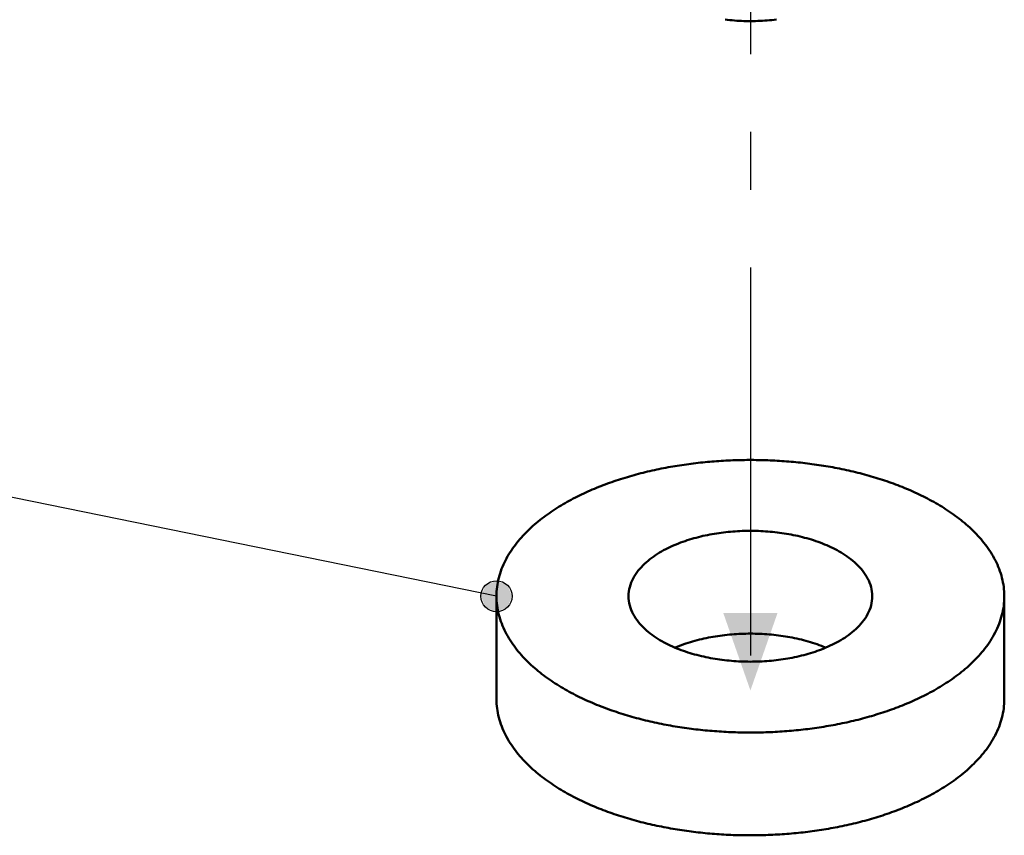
# Model space of a CAD drawing. Header units: millimetres. Extents: x 0 to 841, y 0 to 594.
# Tile 5 of 38: x 298 to 349, y 177 to 219. Entities that reach past the tile are written whole.
import ezdxf

# ---------------------------------------------------------------- set-up
doc = ezdxf.new("R2010")
doc.units = ezdxf.units.MM
doc.linetypes.add('EJE', pattern=[31, 20, -4, 3, -4])
for name, color, linetype, lineweight in [('ACH', 7, 'CONTINUOUS', 13), ('COTA', 7, 'CONTINUOUS', 25), ('EJE', 7, 'EJE', 25), ('VIS', 7, 'CONTINUOUS', 50)]:
    doc.layers.add(name, color=color, linetype=linetype, lineweight=lineweight)

msp = doc.modelspace()

# ---------------------------------------------------------------- hatches: boundary and pattern name
at = {"layer": 'ACH'}
h = msp.add_hatch(color=7, dxfattribs=at)
h.dxf.hatch_style = 1
h.paths.add_polyline_path([(323.215, 189.127), (322.98, 189.693), (322.415, 189.927), (321.849, 189.693), (321.615, 189.127), (321.849, 188.562), (322.415, 188.327), (322.98, 188.562)])

# ---------------------------------------------------------------- linework, layer by layer
at = {"layer": 'COTA'}
msp.add_line((322.415, 189.127), (176.877, 218.829), dxfattribs=at)
msp.add_circle((322.415, 189.127), 0.8, dxfattribs=at)
msp.add_solid([(335.5, 184.27), (336.9, 188.27), (334.1, 188.27)], dxfattribs=at)
at = {"layer": 'EJE'}
msp.add_line((335.5, 454.073), (335.5, 184.27), dxfattribs=at)
at = {"layer": 'VIS'}
for points in [[(334.194, 218.855), (334.314, 218.841), (334.434, 218.829), (334.554, 218.818), (334.675, 218.808), (334.795, 218.8), (334.915, 218.793), (335.036, 218.787), (335.157, 218.782), (335.277, 218.779), (335.398, 218.778), (335.519, 218.777), (335.639, 218.778), (335.76, 218.78), (335.881, 218.784), (336.001, 218.788), (336.122, 218.795), (336.242, 218.802), (336.363, 218.811), (336.483, 218.821), (336.603, 218.832), (336.723, 218.845), (336.843, 218.859)], [(348.585, 189.127), (348.583, 189.248), (348.578, 189.368), (348.568, 189.487), (348.555, 189.607), (348.538, 189.726), (348.517, 189.844), (348.493, 189.961), (348.465, 190.078), (348.434, 190.194), (348.399, 190.309), (348.361, 190.423), (348.32, 190.536), (348.275, 190.648), (348.228, 190.758), (348.178, 190.867), (348.125, 190.975), (348.069, 191.081), (348.011, 191.186), (347.95, 191.29), (347.887, 191.392), (347.821, 191.493), (347.754, 191.592), (347.684, 191.69), (347.612, 191.786), (347.538, 191.881), (347.463, 191.974), (347.385, 192.066), (347.306, 192.157), (347.226, 192.246), (347.144, 192.333), (347.06, 192.419), (346.975, 192.504), (346.888, 192.588), (346.8, 192.67), (346.711, 192.75), (346.621, 192.829), (346.53, 192.907), (346.437, 192.984), (346.344, 193.059), (346.249, 193.134), (346.154, 193.206), (346.057, 193.278), (345.96, 193.349), (345.862, 193.418), (345.763, 193.486), (345.663, 193.553), (345.563, 193.618), (345.461, 193.683), (345.359, 193.746), (345.257, 193.809), (345.154, 193.87), (345.05, 193.93), (344.945, 193.99), (344.84, 194.048), (344.734, 194.105), (344.628, 194.161), (344.522, 194.216), (344.414, 194.27), (344.307, 194.324), (344.198, 194.376), (344.09, 194.427), (343.981, 194.478), (343.871, 194.527), (343.762, 194.576), (343.651, 194.623), (343.541, 194.67), (343.43, 194.716), (343.318, 194.761), (343.207, 194.805), (343.095, 194.849), (342.982, 194.891), (342.87, 194.933), (342.757, 194.974), (342.643, 195.014), (342.53, 195.053), (342.416, 195.091), (342.302, 195.129), (342.188, 195.166), (342.073, 195.202), (341.958, 195.238), (341.843, 195.272), (341.728, 195.306), (341.613, 195.339), (341.497, 195.372), (341.381, 195.403), (341.265, 195.434), (341.149, 195.465), (341.032, 195.494), (340.916, 195.523), (340.799, 195.551), (340.682, 195.578), (340.565, 195.605), (340.448, 195.631), (340.33, 195.657), (340.213, 195.681), (340.095, 195.705), (339.977, 195.729), (339.859, 195.752), (339.741, 195.774), (339.623, 195.795), (339.505, 195.816), (339.386, 195.836), (339.268, 195.855), (339.149, 195.874), (339.031, 195.892), (338.912, 195.91), (338.793, 195.927), (338.674, 195.943), (338.555, 195.959), (338.436, 195.974), (338.316, 195.988), (338.197, 196.002), (338.078, 196.015), (337.958, 196.028), (337.839, 196.04), (337.719, 196.051), (337.599, 196.062), (337.48, 196.072), (337.36, 196.082), (337.24, 196.091), (337.12, 196.099), (337, 196.107), (336.881, 196.114), (336.761, 196.12), (336.641, 196.126), (336.521, 196.132), (336.401, 196.136), (336.281, 196.14), (336.161, 196.144), (336.04, 196.147), (335.92, 196.149), (335.8, 196.151), (335.68, 196.152), (335.56, 196.153), (335.44, 196.153), (335.32, 196.152), (335.2, 196.151), (335.08, 196.149), (334.96, 196.147), (334.839, 196.144), (334.719, 196.14), (334.599, 196.136), (334.479, 196.132), (334.359, 196.126), (334.239, 196.12), (334.119, 196.114), (334, 196.107), (333.88, 196.099), (333.76, 196.091), (333.64, 196.082), (333.52, 196.072), (333.401, 196.062), (333.281, 196.051), (333.161, 196.04), (333.042, 196.028), (332.922, 196.015), (332.803, 196.002), (332.684, 195.988), (332.564, 195.974), (332.445, 195.959), (332.326, 195.943), (332.207, 195.927), (332.088, 195.91), (331.969, 195.892), (331.851, 195.874), (331.732, 195.855), (331.614, 195.836), (331.495, 195.816), (331.377, 195.795), (331.259, 195.774), (331.141, 195.752), (331.023, 195.729), (330.905, 195.705), (330.787, 195.681), (330.67, 195.657), (330.552, 195.631), (330.435, 195.605), (330.318, 195.578), (330.201, 195.551), (330.084, 195.523), (329.968, 195.494), (329.851, 195.465), (329.735, 195.434), (329.619, 195.403), (329.503, 195.372), (329.387, 195.339), (329.272, 195.306), (329.157, 195.272), (329.042, 195.238), (328.927, 195.202), (328.812, 195.166), (328.698, 195.129), (328.584, 195.091), (328.47, 195.053), (328.357, 195.014), (328.243, 194.974), (328.13, 194.933), (328.018, 194.891), (327.905, 194.849), (327.793, 194.805), (327.682, 194.761), (327.57, 194.716), (327.459, 194.67), (327.349, 194.623), (327.238, 194.576), (327.129, 194.527), (327.019, 194.478), (326.91, 194.427), (326.802, 194.376), (326.693, 194.324), (326.586, 194.27), (326.478, 194.216), (326.372, 194.161), (326.266, 194.105), (326.16, 194.048), (326.055, 193.99), (325.95, 193.93), (325.846, 193.87), (325.743, 193.809), (325.641, 193.746), (325.539, 193.683), (325.437, 193.618), (325.337, 193.553), (325.237, 193.486), (325.138, 193.418), (325.04, 193.349), (324.943, 193.278), (324.846, 193.206), (324.751, 193.134), (324.656, 193.059), (324.563, 192.984), (324.47, 192.907), (324.379, 192.829), (324.289, 192.75), (324.2, 192.67), (324.112, 192.588), (324.025, 192.504), (323.94, 192.419), (323.856, 192.333), (323.774, 192.246), (323.694, 192.157), (323.615, 192.066), (323.537, 191.974), (323.462, 191.881), (323.388, 191.786), (323.316, 191.69), (323.246, 191.592), (323.179, 191.493), (323.113, 191.392), (323.05, 191.29), (322.989, 191.186), (322.931, 191.081), (322.875, 190.975), (322.822, 190.867), (322.772, 190.758), (322.725, 190.648), (322.68, 190.536), (322.639, 190.423), (322.601, 190.309), (322.566, 190.194), (322.535, 190.078), (322.507, 189.961), (322.483, 189.844), (322.462, 189.726), (322.445, 189.607), (322.432, 189.487), (322.422, 189.368), (322.417, 189.248), (322.415, 189.127)], [(329.219, 189.127), (329.223, 189.248), (329.235, 189.367), (329.255, 189.486), (329.282, 189.603), (329.316, 189.718), (329.357, 189.831), (329.405, 189.942), (329.458, 190.049), (329.517, 190.154), (329.581, 190.256), (329.65, 190.355), (329.722, 190.45), (329.799, 190.543), (329.879, 190.632), (329.963, 190.719), (330.049, 190.803), (330.138, 190.884), (330.229, 190.962), (330.323, 191.037), (330.419, 191.11), (330.516, 191.18), (330.616, 191.248), (330.717, 191.313), (330.819, 191.376), (330.923, 191.437), (331.028, 191.495), (331.134, 191.552), (331.241, 191.606), (331.349, 191.658), (331.458, 191.709), (331.568, 191.757), (331.679, 191.804), (331.791, 191.849), (331.903, 191.892), (332.016, 191.933), (332.129, 191.973), (332.244, 192.011), (332.358, 192.047), (332.473, 192.082), (332.589, 192.116), (332.705, 192.147), (332.821, 192.178), (332.938, 192.206), (333.055, 192.234), (333.172, 192.26), (333.29, 192.284), (333.408, 192.307), (333.526, 192.329), (333.645, 192.349), (333.763, 192.368), (333.882, 192.386), (334.001, 192.402), (334.121, 192.417), (334.24, 192.431), (334.36, 192.444), (334.479, 192.455), (334.599, 192.465), (334.719, 192.474), (334.839, 192.481), (334.959, 192.487), (335.079, 192.492), (335.199, 192.496), (335.32, 192.498), (335.44, 192.5), (335.56, 192.5), (335.68, 192.498), (335.801, 192.496), (335.921, 192.492), (336.041, 192.487), (336.161, 192.481), (336.281, 192.474), (336.401, 192.465), (336.521, 192.455), (336.64, 192.444), (336.76, 192.431), (336.879, 192.417), (336.999, 192.402), (337.118, 192.386), (337.237, 192.368), (337.355, 192.349), (337.474, 192.329), (337.592, 192.307), (337.71, 192.284), (337.828, 192.26), (337.945, 192.234), (338.062, 192.206), (338.179, 192.178), (338.295, 192.147), (338.411, 192.116), (338.527, 192.082), (338.642, 192.047), (338.756, 192.011), (338.871, 191.973), (338.984, 191.933), (339.097, 191.892), (339.209, 191.849), (339.321, 191.804), (339.432, 191.757), (339.542, 191.709), (339.651, 191.658), (339.759, 191.606), (339.866, 191.552), (339.972, 191.495), (340.077, 191.437), (340.181, 191.376), (340.283, 191.313), (340.384, 191.248), (340.484, 191.18), (340.581, 191.11), (340.677, 191.037), (340.771, 190.962), (340.862, 190.884), (340.951, 190.803), (341.037, 190.719), (341.121, 190.632), (341.201, 190.543), (341.278, 190.45), (341.35, 190.355), (341.419, 190.256), (341.483, 190.154), (341.542, 190.049), (341.595, 189.942), (341.643, 189.831), (341.684, 189.718), (341.718, 189.603), (341.745, 189.486), (341.765, 189.367), (341.777, 189.248), (341.781, 189.127)], [(322.415, 189.127), (322.417, 189.007), (322.422, 188.887), (322.432, 188.767), (322.445, 188.648), (322.462, 188.529), (322.483, 188.411), (322.507, 188.293), (322.535, 188.176), (322.567, 188.06), (322.601, 187.945), (322.64, 187.831), (322.681, 187.718), (322.725, 187.606), (322.773, 187.496), (322.823, 187.387), (322.876, 187.279), (322.932, 187.172), (322.99, 187.067), (323.051, 186.963), (323.114, 186.861), (323.18, 186.76), (323.248, 186.661), (323.317, 186.563), (323.389, 186.467), (323.463, 186.372), (323.539, 186.279), (323.616, 186.187), (323.695, 186.096), (323.776, 186.007), (323.858, 185.92), (323.942, 185.833), (324.027, 185.749), (324.114, 185.665), (324.202, 185.583), (324.291, 185.503), (324.381, 185.423), (324.473, 185.345), (324.565, 185.269), (324.659, 185.193), (324.754, 185.119), (324.849, 185.046), (324.946, 184.974), (325.043, 184.904), (325.141, 184.835), (325.241, 184.767), (325.34, 184.7), (325.441, 184.634), (325.542, 184.57), (325.645, 184.506), (325.747, 184.444), (325.851, 184.382), (325.955, 184.322), (326.059, 184.263), (326.165, 184.205), (326.27, 184.147), (326.377, 184.091), (326.483, 184.036), (326.591, 183.982), (326.698, 183.929), (326.807, 183.877), (326.915, 183.825), (327.025, 183.775), (327.134, 183.725), (327.244, 183.677), (327.355, 183.629), (327.465, 183.582), (327.576, 183.537), (327.688, 183.492), (327.8, 183.447), (327.912, 183.404), (328.024, 183.362), (328.137, 183.32), (328.25, 183.279), (328.363, 183.239), (328.477, 183.2), (328.591, 183.161), (328.705, 183.124), (328.819, 183.087), (328.934, 183.051), (329.049, 183.015), (329.164, 182.981), (329.279, 182.947), (329.395, 182.914), (329.511, 182.881), (329.627, 182.85), (329.743, 182.819), (329.859, 182.788), (329.976, 182.759), (330.093, 182.73), (330.209, 182.702), (330.326, 182.675), (330.444, 182.648), (330.561, 182.622), (330.678, 182.596), (330.796, 182.572), (330.914, 182.548), (331.032, 182.524), (331.15, 182.502), (331.268, 182.48), (331.386, 182.458), (331.505, 182.438), (331.623, 182.417), (331.742, 182.398), (331.861, 182.379), (331.98, 182.361), (332.098, 182.344), (332.217, 182.327), (332.337, 182.31), (332.456, 182.295), (332.575, 182.28), (332.694, 182.265), (332.814, 182.252), (332.933, 182.239), (333.053, 182.226), (333.172, 182.214), (333.292, 182.203), (333.412, 182.192), (333.532, 182.182), (333.652, 182.173), (333.771, 182.164), (333.891, 182.155), (334.011, 182.148), (334.131, 182.141), (334.251, 182.134), (334.371, 182.128), (334.492, 182.123), (334.612, 182.118), (334.732, 182.114), (334.852, 182.111), (334.972, 182.108), (335.092, 182.105), (335.212, 182.104), (335.333, 182.103), (335.453, 182.102), (335.573, 182.102), (335.693, 182.103), (335.814, 182.104), (335.934, 182.106), (336.054, 182.108), (336.174, 182.111), (336.294, 182.115), (336.414, 182.119), (336.535, 182.124), (336.655, 182.129), (336.775, 182.135), (336.895, 182.142), (337.015, 182.149), (337.135, 182.157), (337.255, 182.166), (337.374, 182.175), (337.494, 182.184), (337.614, 182.194), (337.734, 182.205), (337.853, 182.217), (337.973, 182.229), (338.093, 182.241), (338.212, 182.255), (338.331, 182.269), (338.451, 182.283), (338.57, 182.298), (338.689, 182.314), (338.808, 182.33), (338.927, 182.347), (339.046, 182.365), (339.165, 182.383), (339.284, 182.402), (339.402, 182.422), (339.521, 182.442), (339.639, 182.463), (339.758, 182.484), (339.876, 182.507), (339.994, 182.529), (340.112, 182.553), (340.229, 182.577), (340.347, 182.602), (340.464, 182.627), (340.582, 182.654), (340.699, 182.68), (340.816, 182.708), (340.933, 182.736), (341.049, 182.765), (341.166, 182.795), (341.282, 182.825), (341.398, 182.856), (341.514, 182.888), (341.63, 182.921), (341.746, 182.954), (341.861, 182.988), (341.976, 183.023), (342.091, 183.058), (342.205, 183.095), (342.32, 183.132), (342.434, 183.169), (342.548, 183.208), (342.661, 183.248), (342.775, 183.288), (342.887, 183.329), (343, 183.371), (343.113, 183.413), (343.225, 183.457), (343.336, 183.501), (343.448, 183.546), (343.559, 183.593), (343.669, 183.639), (343.78, 183.687), (343.89, 183.736), (343.999, 183.786), (344.108, 183.836), (344.217, 183.888), (344.325, 183.94), (344.433, 183.994), (344.54, 184.048), (344.647, 184.103), (344.753, 184.16)], [(322.415, 189.127), (322.415, 183.829)], [(339.941, 186.743), (339.834, 186.687), (339.726, 186.633), (339.617, 186.581), (339.506, 186.53), (339.395, 186.482), (339.283, 186.436), (339.171, 186.391), (339.058, 186.348), (338.944, 186.307), (338.829, 186.268), (338.714, 186.23), (338.599, 186.194), (338.483, 186.16), (338.366, 186.127), (338.249, 186.095), (338.132, 186.066), (338.014, 186.037), (337.896, 186.01), (337.778, 185.985), (337.659, 185.961), (337.54, 185.938), (337.421, 185.917), (337.302, 185.897), (337.182, 185.878), (337.062, 185.861), (336.942, 185.845), (336.822, 185.831), (336.702, 185.818), (336.581, 185.806), (336.461, 185.795), (336.34, 185.786), (336.219, 185.777), (336.098, 185.771), (335.977, 185.765), (335.856, 185.761), (335.735, 185.758), (335.614, 185.756), (335.493, 185.755), (335.372, 185.756), (335.251, 185.758), (335.13, 185.761), (335.009, 185.766), (334.888, 185.771), (334.767, 185.778), (334.647, 185.787), (334.526, 185.796), (334.405, 185.807), (334.285, 185.819), (334.165, 185.832), (334.044, 185.847), (333.924, 185.863), (333.805, 185.88), (333.685, 185.899), (333.566, 185.919), (333.446, 185.941), (333.328, 185.963), (333.209, 185.988), (333.091, 186.013), (332.973, 186.04), (332.855, 186.069), (332.738, 186.099), (332.621, 186.13), (332.504, 186.164), (332.388, 186.198), (332.273, 186.234), (332.158, 186.272), (332.043, 186.312), (331.93, 186.353), (331.816, 186.396), (331.704, 186.441), (331.592, 186.487), (331.481, 186.536), (331.371, 186.586), (331.262, 186.639), (331.154, 186.693), (331.047, 186.749), (330.941, 186.808), (330.836, 186.869), (330.733, 186.932), (330.631, 186.997), (330.531, 187.065), (330.432, 187.135), (330.336, 187.208), (330.241, 187.284), (330.149, 187.362), (330.059, 187.443), (329.971, 187.527), (329.887, 187.614), (329.806, 187.704), (329.729, 187.797), (329.655, 187.893), (329.586, 187.992), (329.521, 188.095), (329.461, 188.2), (329.407, 188.308), (329.359, 188.419), (329.317, 188.533), (329.283, 188.649), (329.255, 188.767), (329.235, 188.886), (329.223, 189.007), (329.219, 189.127)], [(341.781, 189.127), (341.777, 189.006), (341.765, 188.885), (341.745, 188.765), (341.717, 188.647), (341.682, 188.53), (341.64, 188.416), (341.591, 188.305), (341.537, 188.196), (341.477, 188.091), (341.411, 187.988), (341.342, 187.888), (341.267, 187.792), (341.189, 187.699), (341.108, 187.609), (341.023, 187.522), (340.935, 187.437), (340.845, 187.356), (340.752, 187.278), (340.657, 187.202), (340.559, 187.129), (340.46, 187.059), (340.359, 186.991), (340.257, 186.926), (340.153, 186.862), (340.048, 186.802), (339.941, 186.743)], [(344.753, 184.16), (344.86, 184.218), (344.966, 184.277), (345.072, 184.338), (345.178, 184.399), (345.282, 184.462), (345.387, 184.525), (345.49, 184.59), (345.592, 184.656), (345.694, 184.723), (345.795, 184.791), (345.896, 184.861), (345.995, 184.931), (346.093, 185.003), (346.191, 185.077), (346.288, 185.151), (346.383, 185.227), (346.478, 185.304), (346.571, 185.382), (346.663, 185.462), (346.754, 185.543), (346.844, 185.626), (346.932, 185.71), (347.02, 185.795), (347.105, 185.882), (347.189, 185.97), (347.272, 186.06), (347.353, 186.151), (347.432, 186.244), (347.51, 186.338), (347.585, 186.434), (347.659, 186.531), (347.73, 186.63), (347.8, 186.73), (347.867, 186.832), (347.932, 186.935), (347.994, 187.04), (348.054, 187.146), (348.111, 187.254), (348.166, 187.363), (348.217, 187.473), (348.266, 187.585), (348.312, 187.698), (348.354, 187.813), (348.393, 187.928), (348.429, 188.045), (348.461, 188.162), (348.49, 188.281), (348.515, 188.4), (348.536, 188.52), (348.554, 188.641), (348.568, 188.762), (348.577, 188.884), (348.583, 189.006), (348.585, 189.127)], [(348.585, 189.127), (348.585, 183.829)], [(331.614, 186.478), (331.726, 186.524), (331.838, 186.568), (331.951, 186.611), (332.064, 186.652), (332.178, 186.691), (332.293, 186.728), (332.408, 186.764), (332.523, 186.798), (332.639, 186.831), (332.756, 186.862), (332.873, 186.892), (332.99, 186.92), (333.107, 186.947), (333.225, 186.972), (333.343, 186.996), (333.462, 187.018), (333.58, 187.039), (333.699, 187.059), (333.819, 187.078), (333.938, 187.095), (334.057, 187.111), (334.177, 187.125), (334.297, 187.138), (334.417, 187.15), (334.537, 187.161), (334.657, 187.17), (334.777, 187.178), (334.898, 187.185), (335.018, 187.191), (335.138, 187.195), (335.259, 187.198), (335.379, 187.2), (335.5, 187.201), (335.621, 187.2), (335.741, 187.198), (335.862, 187.195), (335.982, 187.191), (336.102, 187.185), (336.223, 187.178), (336.343, 187.17), (336.463, 187.161), (336.583, 187.15), (336.703, 187.138), (336.823, 187.125), (336.943, 187.111), (337.062, 187.095), (337.181, 187.078), (337.301, 187.059), (337.42, 187.039), (337.538, 187.018), (337.657, 186.996), (337.775, 186.972), (337.893, 186.947), (338.01, 186.92), (338.127, 186.892), (338.244, 186.862), (338.361, 186.831), (338.477, 186.798), (338.592, 186.764), (338.707, 186.728), (338.822, 186.691), (338.936, 186.652), (339.049, 186.611), (339.162, 186.568), (339.274, 186.524), (339.386, 186.478)], [(331.614, 186.478), (331.726, 186.524), (331.838, 186.568), (331.951, 186.611), (332.064, 186.652), (332.178, 186.691), (332.293, 186.728), (332.408, 186.764), (332.523, 186.798), (332.639, 186.831), (332.756, 186.862), (332.873, 186.892), (332.99, 186.92), (333.107, 186.947), (333.225, 186.972), (333.343, 186.996), (333.462, 187.018), (333.58, 187.039), (333.699, 187.059), (333.819, 187.078), (333.938, 187.095), (334.057, 187.111), (334.177, 187.125), (334.297, 187.138), (334.417, 187.15), (334.537, 187.161), (334.657, 187.17), (334.777, 187.178), (334.898, 187.185), (335.018, 187.191), (335.138, 187.195), (335.259, 187.198), (335.379, 187.2), (335.5, 187.201), (335.621, 187.2), (335.741, 187.198), (335.862, 187.195), (335.982, 187.191), (336.102, 187.185), (336.223, 187.178), (336.343, 187.17), (336.463, 187.161), (336.583, 187.15), (336.703, 187.138), (336.823, 187.125), (336.943, 187.111), (337.062, 187.095), (337.181, 187.078), (337.301, 187.059), (337.42, 187.039), (337.538, 187.018), (337.657, 186.996), (337.775, 186.972), (337.893, 186.947), (338.01, 186.92), (338.127, 186.892), (338.244, 186.862), (338.361, 186.831), (338.477, 186.798), (338.592, 186.764), (338.707, 186.728), (338.822, 186.691), (338.936, 186.652), (339.049, 186.611), (339.162, 186.568), (339.274, 186.524), (339.386, 186.478)], [(322.415, 183.829), (322.417, 183.708), (322.422, 183.588), (322.432, 183.469), (322.445, 183.349), (322.462, 183.23), (322.483, 183.112), (322.507, 182.994), (322.535, 182.877), (322.567, 182.761), (322.601, 182.646), (322.64, 182.532), (322.681, 182.419), (322.725, 182.307), (322.773, 182.197), (322.823, 182.088), (322.876, 181.98), (322.932, 181.873), (322.99, 181.768), (323.051, 181.665), (323.114, 181.562), (323.18, 181.462), (323.248, 181.362), (323.317, 181.264), (323.389, 181.168), (323.463, 181.073), (323.539, 180.98), (323.616, 180.888), (323.695, 180.797), (323.776, 180.708), (323.858, 180.621), (323.942, 180.535), (324.027, 180.45), (324.114, 180.366), (324.202, 180.284), (324.291, 180.204), (324.381, 180.124), (324.473, 180.046), (324.565, 179.97), (324.659, 179.894), (324.754, 179.82), (324.849, 179.747), (324.946, 179.676), (325.043, 179.605), (325.141, 179.536), (325.241, 179.468), (325.34, 179.401), (325.441, 179.335), (325.542, 179.271), (325.645, 179.207), (325.747, 179.145), (325.851, 179.083), (325.955, 179.023), (326.059, 178.964), (326.165, 178.906), (326.27, 178.849), (326.377, 178.792), (326.483, 178.737), (326.591, 178.683), (326.698, 178.63), (326.807, 178.578), (326.915, 178.526), (327.025, 178.476), (327.134, 178.427), (327.244, 178.378), (327.355, 178.33), (327.465, 178.284), (327.576, 178.238), (327.688, 178.193), (327.8, 178.148), (327.912, 178.105), (328.024, 178.063), (328.137, 178.021), (328.25, 177.98), (328.363, 177.94), (328.477, 177.901), (328.591, 177.862), (328.705, 177.825), (328.819, 177.788), (328.934, 177.752), (329.049, 177.716), (329.164, 177.682), (329.279, 177.648), (329.395, 177.615), (329.511, 177.582), (329.627, 177.551), (329.743, 177.52), (329.859, 177.489), (329.976, 177.46), (330.093, 177.431), (330.209, 177.403), (330.326, 177.376), (330.444, 177.349), (330.561, 177.323), (330.678, 177.297), (330.796, 177.273), (330.914, 177.249), (331.032, 177.225), (331.15, 177.203), (331.268, 177.181), (331.386, 177.159), (331.505, 177.139), (331.623, 177.119), (331.742, 177.099), (331.861, 177.08), (331.98, 177.062), (332.098, 177.045), (332.217, 177.028), (332.337, 177.012), (332.456, 176.996), (332.575, 176.981), (332.694, 176.967), (332.814, 176.953), (332.933, 176.94), (333.053, 176.927), (333.172, 176.915), (333.292, 176.904), (333.412, 176.893), (333.532, 176.883), (333.652, 176.874), (333.771, 176.865), (333.891, 176.856), (334.011, 176.849), (334.131, 176.842), (334.251, 176.835), (334.371, 176.829), (334.492, 176.824), (334.612, 176.819), (334.732, 176.815), (334.852, 176.812), (334.972, 176.809), (335.092, 176.807), (335.212, 176.805), (335.333, 176.804), (335.453, 176.803), (335.573, 176.803), (335.693, 176.804), (335.814, 176.805), (335.934, 176.807), (336.054, 176.809), (336.174, 176.813), (336.294, 176.816), (336.414, 176.82), (336.535, 176.825), (336.655, 176.831), (336.775, 176.837), (336.895, 176.843), (337.015, 176.85), (337.135, 176.858), (337.255, 176.867), (337.374, 176.876), (337.494, 176.885), (337.614, 176.895), (337.734, 176.906), (337.853, 176.918), (337.973, 176.93), (338.093, 176.942), (338.212, 176.956), (338.331, 176.97), (338.451, 176.984), (338.57, 176.999), (338.689, 177.015), (338.808, 177.031), (338.927, 177.048), (339.046, 177.066), (339.165, 177.084), (339.284, 177.103), (339.402, 177.123), (339.521, 177.143), (339.639, 177.164), (339.758, 177.185), (339.876, 177.208), (339.994, 177.23), (340.112, 177.254), (340.229, 177.278), (340.347, 177.303), (340.464, 177.328), (340.582, 177.355), (340.699, 177.381), (340.816, 177.409), (340.933, 177.437), (341.049, 177.466), (341.166, 177.496), (341.282, 177.526), (341.398, 177.557), (341.514, 177.589), (341.63, 177.622), (341.746, 177.655), (341.861, 177.689), (341.976, 177.724), (342.091, 177.759), (342.205, 177.796), (342.32, 177.833), (342.434, 177.871), (342.548, 177.909), (342.661, 177.949), (342.775, 177.989), (342.887, 178.03), (343, 178.072), (343.113, 178.114), (343.225, 178.158), (343.336, 178.202), (343.448, 178.248), (343.559, 178.294), (343.669, 178.341), (343.78, 178.388), (343.89, 178.437), (343.999, 178.487), (344.108, 178.537), (344.217, 178.589), (344.325, 178.641), (344.433, 178.695), (344.54, 178.749), (344.647, 178.805), (344.753, 178.861)], [(344.753, 178.861), (344.86, 178.919), (344.966, 178.978), (345.072, 179.039), (345.178, 179.1), (345.282, 179.163), (345.387, 179.226), (345.49, 179.291), (345.592, 179.357), (345.694, 179.424), (345.795, 179.492), (345.896, 179.562), (345.995, 179.633), (346.093, 179.704), (346.191, 179.778), (346.288, 179.852), (346.383, 179.928), (346.478, 180.005), (346.571, 180.083), (346.663, 180.163), (346.754, 180.244), (346.844, 180.327), (346.932, 180.411), (347.02, 180.496), (347.105, 180.583), (347.189, 180.671), (347.272, 180.761), (347.353, 180.852), (347.432, 180.945), (347.51, 181.039), (347.585, 181.135), (347.659, 181.232), (347.73, 181.331), (347.8, 181.431), (347.867, 181.533), (347.932, 181.636), (347.994, 181.741), (348.054, 181.847), (348.111, 181.955), (348.166, 182.064), (348.217, 182.175), (348.266, 182.286), (348.312, 182.399), (348.354, 182.514), (348.393, 182.629), (348.429, 182.746), (348.461, 182.863), (348.49, 182.982), (348.515, 183.101), (348.536, 183.221), (348.554, 183.342), (348.568, 183.463), (348.577, 183.585), (348.583, 183.707), (348.585, 183.829)]]:
    msp.add_lwpolyline(points, dxfattribs=at)

doc.saveas('drawing.dxf')
